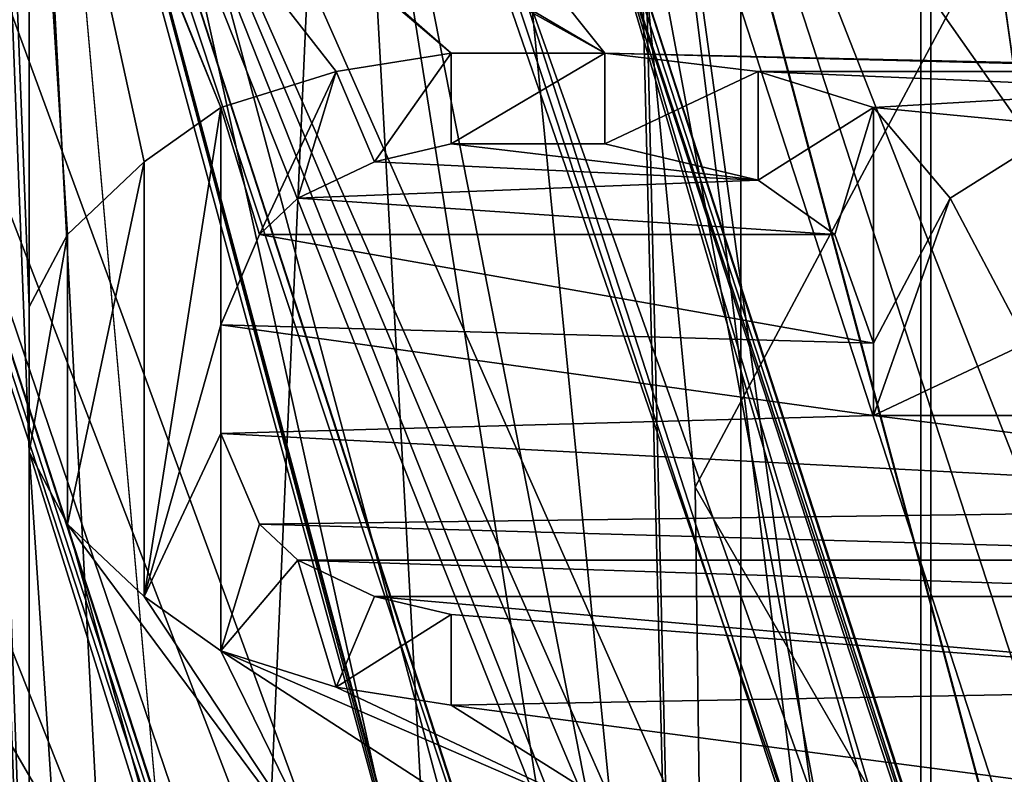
# Model space of a CAD drawing. Header units: millimetres. Extents: x -24 to 136, y -24 to 24.
# Tile 19 of 88: x -14.02 to -12.38, y -2.15 to -0.89. Entities that reach past the tile are written whole.
import ezdxf

# ---------------------------------------------------------------- set-up
doc = ezdxf.new("R2010")
doc.units = ezdxf.units.MM
doc.header["$LTSCALE"] = 101.851852
for name, color, linetype in [('107', 7, 'CONTINUOUS'), ('113', 7, 'CONTINUOUS'), ('122', 7, 'CONTINUOUS'), ('125', 7, 'CONTINUOUS'), ('126', 7, 'CONTINUOUS'), ('127', 7, 'CONTINUOUS'), ('129', 7, 'CONTINUOUS'), ('130', 7, 'CONTINUOUS'), ('132', 7, 'CONTINUOUS'), ('192', 7, 'CONTINUOUS'), ('195', 7, 'CONTINUOUS'), ('196', 7, 'CONTINUOUS'), ('197', 7, 'CONTINUOUS'), ('198', 7, 'CONTINUOUS'), ('199', 7, 'CONTINUOUS'), ('200', 7, 'CONTINUOUS'), ('204', 7, 'CONTINUOUS'), ('205', 7, 'CONTINUOUS'), ('206', 7, 'CONTINUOUS'), ('230', 7, 'CONTINUOUS'), ('231', 7, 'CONTINUOUS'), ('233', 7, 'CONTINUOUS'), ('234', 7, 'CONTINUOUS'), ('235', 7, 'CONTINUOUS'), ('236', 7, 'CONTINUOUS'), ('239', 7, 'CONTINUOUS'), ('241', 7, 'CONTINUOUS'), ('242', 7, 'CONTINUOUS'), ('250', 7, 'CONTINUOUS'), ('257', 7, 'CONTINUOUS'), ('271', 7, 'CONTINUOUS'), ('274', 7, 'CONTINUOUS'), ('277', 7, 'CONTINUOUS'), ('346', 7, 'CONTINUOUS'), ('365', 7, 'CONTINUOUS'), ('367', 7, 'CONTINUOUS'), ('370', 7, 'CONTINUOUS'), ('371', 7, 'CONTINUOUS'), ('372', 7, 'CONTINUOUS'), ('375', 7, 'CONTINUOUS'), ('4', 7, 'CONTINUOUS'), ('405', 7, 'CONTINUOUS'), ('406', 7, 'CONTINUOUS'), ('433', 7, 'CONTINUOUS'), ('498', 7, 'CONTINUOUS'), ('595', 7, 'CONTINUOUS'), ('596', 7, 'CONTINUOUS'), ('597', 7, 'CONTINUOUS'), ('598', 7, 'CONTINUOUS'), ('599', 7, 'CONTINUOUS'), ('600', 7, 'CONTINUOUS'), ('601', 7, 'CONTINUOUS'), ('602', 7, 'CONTINUOUS'), ('603', 7, 'CONTINUOUS'), ('604', 7, 'CONTINUOUS'), ('605', 7, 'CONTINUOUS'), ('606', 7, 'CONTINUOUS'), ('607', 7, 'CONTINUOUS'), ('608', 7, 'CONTINUOUS'), ('609', 7, 'CONTINUOUS'), ('610', 7, 'CONTINUOUS'), ('611', 7, 'CONTINUOUS'), ('612', 7, 'CONTINUOUS'), ('613', 7, 'CONTINUOUS'), ('614', 7, 'CONTINUOUS'), ('615', 7, 'CONTINUOUS'), ('616', 7, 'CONTINUOUS'), ('617', 7, 'CONTINUOUS'), ('618', 7, 'CONTINUOUS'), ('619', 7, 'CONTINUOUS'), ('620', 7, 'CONTINUOUS'), ('646', 7, 'CONTINUOUS'), ('647', 7, 'CONTINUOUS'), ('648', 7, 'CONTINUOUS'), ('649', 7, 'CONTINUOUS'), ('650', 7, 'CONTINUOUS'), ('651', 7, 'CONTINUOUS'), ('652', 7, 'CONTINUOUS'), ('8', 7, 'CONTINUOUS'), ('81', 7, 'CONTINUOUS'), ('83', 7, 'CONTINUOUS')]:
    doc.layers.add(name, color=color, linetype=linetype)

msp = doc.modelspace()

# ---------------------------------------------------------------- linework, layer by layer
at = {"layer": '107', "linetype": 'CONTINUOUS'}
for points in [[(-13.1, 0, 113.5), (-13.1, 0, 103.5), (-12.2158, -4.7311, 103.5), (-13.1, 0, 113.5)], [(-13.1, 0, 113.5), (-12.2158, -4.7311, 103.5), (-10.5981, -7.7, 113.5), (-13.1, 0, 113.5)]]:
    msp.add_3dface(points, dxfattribs=at)
at = {"layer": '113', "linetype": 'CONTINUOUS'}
for points in [[(-13.1, 0, 103.5), (-11.0998, 0, 101.5), (-10.4279, -3.8036, 101.5), (-13.1, 0, 103.5)], [(-13.1, 0, 103.5), (-10.4279, -3.8036, 101.5), (-12.2158, -4.7311, 103.5), (-13.1, 0, 103.5)]]:
    msp.add_3dface(points, dxfattribs=at)
at = {"layer": '122', "linetype": 'CONTINUOUS'}
for points in [[(-13.1, 0, 113.5), (-10.5981, -7.7, 113.5), (-14, 0, 114.4), (-13.1, 0, 113.5)], [(-14, 0, 114.4), (-10.5981, -7.7, 113.5), (-11.3262, -8.229, 114.4), (-14, 0, 114.4)]]:
    msp.add_3dface(points, dxfattribs=at)
at = {"layer": '125', "linetype": 'CONTINUOUS'}
for points in [[(-14, 0, 114.4), (-11.3262, -8.229, 114.4), (-14, 0, 115.5), (-14, 0, 114.4)], [(-14, 0, 115.5), (-11.3262, -8.229, 114.4), (-11.3315, -8.2218, 115.5), (-14, 0, 115.5)]]:
    msp.add_3dface(points, dxfattribs=at)
at = {"layer": '126', "linetype": 'CONTINUOUS'}
for points in [[(-14, 0, 115.5), (-11.3315, -8.2218, 115.5), (-12.5, 0, 115.5), (-14, 0, 115.5)], [(-12.5, 0, 115.5), (-11.3315, -8.2218, 115.5), (-10.12, -7.3373, 115.5), (-12.5, 0, 115.5)]]:
    msp.add_3dface(points, dxfattribs=at)
at = {"layer": '127', "linetype": 'CONTINUOUS'}
for points in [[(-12.5, 0, 115.5), (-10.12, -7.3373, 115.5), (-12.5, 0, 117.9), (-12.5, 0, 115.5)], [(-12.5, 0, 117.9), (-10.12, -7.3373, 115.5), (-10.1159, -7.3429, 117.9), (-12.5, 0, 117.9)]]:
    msp.add_3dface(points, dxfattribs=at)
at = {"layer": '129', "linetype": 'CONTINUOUS'}
for points in [[(-14, 0, 117.9), (-12.5, 0, 117.9), (-11.3337, -8.2187, 117.9), (-14, 0, 117.9)], [(-12.5, 0, 117.9), (-10.1159, -7.3429, 117.9), (-11.3337, -8.2187, 117.9), (-12.5, 0, 117.9)]]:
    msp.add_3dface(points, dxfattribs=at)
at = {"layer": '130', "linetype": 'CONTINUOUS'}
for points in [[(-14, 0, 117.9), (-11.3337, -8.2187, 117.9), (-14, 0, 124.5), (-14, 0, 117.9)], [(-14, 0, 124.5), (-11.3337, -8.2187, 117.9), (-11.3315, -8.2218, 124.5), (-14, 0, 124.5)]]:
    msp.add_3dface(points, dxfattribs=at)
at = {"layer": '132', "linetype": 'CONTINUOUS'}
msp.add_3dface([(-14, 0, 124.5), (-11.3315, -8.2218, 124.5), (-11.3337, 8.2187, 124.5), (-14, 0, 124.5)], dxfattribs=at)
at = {"layer": '192', "linetype": 'CONTINUOUS'}
for points in [[(-11.7307, -8.5229, 116.7), (-14.0009, 0, 117.5655), (-14.5, 0, 116.7), (-11.7307, -8.5229, 116.7)], [(-14.0009, 0, 117.5655), (-12.1251, -7.0005, 117.5655), (-13.5, 0, 117.7), (-14.0009, 0, 117.5655)], [(-12.1251, -7.0005, 117.5655), (-14.0009, 0, 117.5655), (-11.7307, -8.5229, 116.7), (-12.1251, -7.0005, 117.5655)], [(-12.1251, -7.0005, 117.5655), (-13, 0, 117.566), (-13.5, 0, 117.7), (-12.1251, -7.0005, 117.5655)], [(-13, 0, 117.566), (-11.2583, -6.5, 117.566), (-12.5, 0, 116.7), (-13, 0, 117.566)], [(-11.2583, -6.5, 117.566), (-13, 0, 117.566), (-12.1251, -7.0005, 117.5655), (-11.2583, -6.5, 117.566)], [(-12.5, 0, 116.7), (-11.2583, -6.5, 117.566), (-10.1127, -7.3473, 116.7), (-12.5, 0, 116.7)]]:
    msp.add_3dface(points, dxfattribs=at)
at = {"layer": '195', "linetype": 'CONTINUOUS'}
for points in [[(-11.7307, -8.5229, 116.7), (-14.5, 0, 116.7), (-12.1244, -7, 115.834), (-11.7307, -8.5229, 116.7)], [(-14.5, 0, 116.7), (-14, 0, 115.834), (-12.1244, -7, 115.834), (-14.5, 0, 116.7)], [(-14, 0, 115.834), (-13.5, 0, 115.7), (-11.2575, -6.4995, 115.8345), (-14, 0, 115.834)], [(-12.1244, -7, 115.834), (-14, 0, 115.834), (-11.2575, -6.4995, 115.8345), (-12.1244, -7, 115.834)], [(-13.5, 0, 115.7), (-12.9991, 0, 115.8345), (-11.2575, -6.4995, 115.8345), (-13.5, 0, 115.7)], [(-12.5, 0, 116.7), (-10.1127, -7.3473, 116.7), (-12.9991, 0, 115.8345), (-12.5, 0, 116.7)], [(-12.9991, 0, 115.8345), (-10.1127, -7.3473, 116.7), (-11.2575, -6.4995, 115.8345), (-12.9991, 0, 115.8345)]]:
    msp.add_3dface(points, dxfattribs=at)
at = {"layer": '196', "linetype": 'CONTINUOUS'}
for points in [[(-12.816, -7.402, 124.5), (-14.8, 0, 124.5), (-12.816, 7.4021, 124.5), (-12.816, -7.402, 124.5)], [(-12.816, -7.402, 124.5), (-12.816, 7.4021, 124.5), (-10.5, 0, 124.5), (-12.816, -7.402, 124.5)], [(-12.816, -7.402, 124.5), (-10.5, 0, 124.5), (-9.0921, -5.2519, 124.5), (-12.816, -7.402, 124.5)]]:
    msp.add_3dface(points, dxfattribs=at)
at = {"layer": '197', "linetype": 'CONTINUOUS'}
for points in [[(-14.8, 0, 124.5), (-12.816, -7.402, 124.5), (-15.5, 0, 125.2), (-14.8, 0, 124.5)], [(-15.5, 0, 125.2), (-12.816, -7.402, 124.5), (-13.4234, -7.75, 125.2), (-15.5, 0, 125.2)]]:
    msp.add_3dface(points, dxfattribs=at)
at = {"layer": '198', "linetype": 'CONTINUOUS'}
for points in [[(-15.5, 0, 125.2), (-13.4234, -7.75, 125.2), (-15.5, 0, 127.8), (-15.5, 0, 125.2)], [(-15.5, 0, 127.8), (-13.4234, -7.75, 125.2), (-13.4234, -7.75, 127.8), (-15.5, 0, 127.8)]]:
    msp.add_3dface(points, dxfattribs=at)
at = {"layer": '199', "linetype": 'CONTINUOUS'}
for points in [[(-15.5, 0, 127.8), (-13.4234, -7.75, 127.8), (-14.8, 0, 128.5), (-15.5, 0, 127.8)], [(-14.8, 0, 128.5), (-13.4234, -7.75, 127.8), (-12.816, -7.4021, 128.5), (-14.8, 0, 128.5)]]:
    msp.add_3dface(points, dxfattribs=at)
at = {"layer": '200', "linetype": 'CONTINUOUS'}
for points in [[(-14.8, 0, 128.5), (-12.816, -7.4021, 128.5), (-13, 0, 128.5), (-14.8, 0, 128.5)], [(-13, 0, 128.5), (-12.816, -7.4021, 128.5), (-12.973, -0.8367, 128.5), (-13, 0, 128.5)], [(-12.973, -0.8367, 128.5), (-12.816, -7.4021, 128.5), (-12.8923, -1.6699, 128.5), (-12.973, -0.8367, 128.5)], [(-12.8923, -1.6699, 128.5), (-12.816, -7.4021, 128.5), (-7.8923, -10.3301, 128.5), (-12.8923, -1.6699, 128.5)]]:
    msp.add_3dface(points, dxfattribs=at)
at = {"layer": '204', "linetype": 'CONTINUOUS'}
for points in [[(-12.973, -0.8367, 128.5), (-12.8923, -1.6699, 128.5), (-12.973, -0.8367, 132.5), (-12.973, -0.8367, 128.5)], [(-12.8923, -1.6699, 128.5), (-12.8923, -1.6699, 132.5), (-12.973, -0.8367, 132.5), (-12.8923, -1.6699, 128.5)]]:
    msp.add_3dface(points, dxfattribs=at)
at = {"layer": '205', "linetype": 'CONTINUOUS'}
for points in [[(-12.8923, -1.6699, 128.5), (-7.8923, -10.3301, 128.5), (-12.8923, -1.6699, 132.5), (-12.8923, -1.6699, 128.5)], [(-12.8923, -1.6699, 132.5), (-7.8923, -10.3301, 128.5), (-11.6239, -3.8668, 133.2498), (-12.8923, -1.6699, 132.5)]]:
    msp.add_3dface(points, dxfattribs=at)
at = {"layer": '206', "linetype": 'CONTINUOUS'}
for points in [[(-12.973, -0.8367, 132.5), (-12.8923, -1.6699, 132.5), (-12, 0, 133.5), (-12.973, -0.8367, 132.5)], [(-12.8923, -1.6699, 132.5), (-11.6239, -3.8668, 133.2498), (-12, 0, 133.5), (-12.8923, -1.6699, 132.5)]]:
    msp.add_3dface(points, dxfattribs=at)
at = {"layer": '230', "linetype": 'CONTINUOUS'}
for points in [[(-15, 0, 128.3), (-15, 0, 124.7), (-12.1353, -8.8168, 124.7), (-15, 0, 128.3)], [(-12.1353, -8.8168, 128.3), (-15, 0, 128.3), (-12.1353, -8.8168, 124.7), (-12.1353, -8.8168, 128.3)]]:
    msp.add_3dface(points, dxfattribs=at)
at = {"layer": '231', "linetype": 'CONTINUOUS'}
msp.add_3dface([(-13.8569, -7.9992, 128.5), (-16, 0, 128.5), (-14.4994, -4.725, 128.5), (-13.8569, -7.9992, 128.5)], dxfattribs=at)
at = {"layer": '233', "linetype": 'CONTINUOUS'}
for points in [[(-16, 0, 128.5), (-13.8569, -7.9992, 128.5), (-15.033, 0, 132.9292), (-16, 0, 128.5)], [(-13.8569, -7.9992, 128.5), (-13.5, 0, 137.2), (-15.033, 0, 132.9292), (-13.8569, -7.9992, 128.5)], [(-13.5, 0, 137.2), (-13.8569, -7.9992, 128.5), (-12.8362, -4.1819, 137.2), (-13.5, 0, 137.2)]]:
    msp.add_3dface(points, dxfattribs=at)
at = {"layer": '234', "linetype": 'CONTINUOUS'}
for points in [[(-13.5, 0, 137.2), (-12.8362, -4.1819, 137.2), (-13.25, 0, 137.2), (-13.5, 0, 137.2)], [(-12.8362, -4.1819, 137.2), (-10.9151, -7.9443, 137.2), (-13.25, 0, 137.2), (-12.8362, -4.1819, 137.2)], [(-13.25, 0, 137.2), (-10.9151, -7.9443, 137.2), (-10.7206, -7.7863, 137.2), (-13.25, 0, 137.2)]]:
    msp.add_3dface(points, dxfattribs=at)
at = {"layer": '235', "linetype": 'CONTINUOUS'}
for points in [[(-13.25, 0, 137.2), (-10.7206, -7.7863, 137.2), (-13.25, 0, 131.9), (-13.25, 0, 137.2)], [(-13.25, 0, 131.9), (-10.7206, -7.7863, 137.2), (-13.25, -0.0341, 131.9), (-13.25, 0, 131.9)], [(-10.7206, -7.7863, 137.2), (-13.2498, -0.0681, 131.9), (-13.25, -0.0341, 131.9), (-10.7206, -7.7863, 137.2)], [(-13.2498, -0.0681, 131.9), (-10.7206, -7.7863, 137.2), (-10.6873, -7.8322, 131.9), (-13.2498, -0.0681, 131.9)]]:
    msp.add_3dface(points, dxfattribs=at)
at = {"layer": '236', "linetype": 'CONTINUOUS'}
for points in [[(-13.2498, -0.0681, 131.9), (-10.6873, -7.8322, 131.9), (-13.4498, -0.0692, 131.7), (-13.2498, -0.0681, 131.9)], [(-13.4498, -0.0692, 131.7), (-10.6873, -7.8322, 131.9), (-10.8412, -7.9604, 131.7), (-13.4498, -0.0692, 131.7)]]:
    msp.add_3dface(points, dxfattribs=at)
at = {"layer": '239', "linetype": 'CONTINUOUS'}
for points in [[(-13.4498, -0.0692, 131.7), (-10.8412, -7.9604, 131.7), (-14, 0, 131.7), (-13.4498, -0.0692, 131.7)], [(-14, 0, 131.7), (-10.8412, -7.9604, 131.7), (-11.3349, -8.2167, 131.7), (-14, 0, 131.7)]]:
    msp.add_3dface(points, dxfattribs=at)
at = {"layer": '241', "linetype": 'CONTINUOUS'}
for points in [[(-11.3349, -8.2167, 131.7), (-14.5, 0, 131.2), (-14.3536, 0, 131.5536), (-11.3349, -8.2167, 131.7)], [(-14.5, 0, 131.2), (-11.3349, -8.2167, 131.7), (-11.7391, -8.5114, 131.2), (-14.5, 0, 131.2)], [(-14, 0, 131.7), (-11.3349, -8.2167, 131.7), (-14.3536, 0, 131.5536), (-14, 0, 131.7)]]:
    msp.add_3dface(points, dxfattribs=at)
at = {"layer": '242', "linetype": 'CONTINUOUS'}
for points in [[(-14.5, 0, 131.2), (-11.7391, -8.5114, 131.2), (-14.5, 0, 130.2), (-14.5, 0, 131.2)], [(-14.5, 0, 130.2), (-11.7391, -8.5114, 131.2), (-14.5, -0.0341, 130.2), (-14.5, 0, 130.2)], [(-14.5, -0.0341, 130.2), (-11.7391, -8.5114, 131.2), (-14.4998, -0.0682, 130.2), (-14.5, -0.0341, 130.2)], [(-14.4998, -0.0682, 130.2), (-11.7391, -8.5114, 131.2), (-13.7637, -4.562, 130.2), (-14.4998, -0.0682, 130.2)]]:
    msp.add_3dface(points, dxfattribs=at)
at = {"layer": '250', "linetype": 'CONTINUOUS'}
for points in [[(-14.5027, -4.7149, 129), (-15.25, 0, 129), (-10.7327, -7.7698, 129), (-14.5027, -4.7149, 129)], [(-10.7327, -7.7698, 129), (-15.25, 0, 129), (-13.25, 0, 129), (-10.7327, -7.7698, 129)]]:
    msp.add_3dface(points, dxfattribs=at)
at = {"layer": '257', "linetype": 'CONTINUOUS'}
for points in [[(-14.4998, -0.0682, 130.2), (-13.7637, -4.562, 130.2), (-13.9998, -0.0659, 129.7), (-14.4998, -0.0682, 130.2)], [(-13.7637, -4.562, 130.2), (-11.6701, -8.6058, 130.2), (-13.9998, -0.0659, 129.7), (-13.7637, -4.562, 130.2)], [(-13.9998, -0.0659, 129.7), (-11.6701, -8.6058, 130.2), (-11.2675, -8.309, 129.7), (-13.9998, -0.0659, 129.7)]]:
    msp.add_3dface(points, dxfattribs=at)
at = {"layer": '271', "linetype": 'CONTINUOUS'}
for points in [[(-13.45, -0.0076, 129.7), (-13.9998, -0.0659, 129.7), (-10.8973, -7.8833, 129.7), (-13.45, -0.0076, 129.7)], [(-13.9998, -0.0659, 129.7), (-11.2675, -8.309, 129.7), (-10.8973, -7.8833, 129.7), (-13.9998, -0.0659, 129.7)]]:
    msp.add_3dface(points, dxfattribs=at)
at = {"layer": '274', "linetype": 'CONTINUOUS'}
for points in [[(-13.45, -0.0076, 129.7), (-10.8973, -7.8833, 129.7), (-13.25, 0, 129.5), (-13.45, -0.0076, 129.7)], [(-13.25, 0, 129.5), (-10.8973, -7.8833, 129.7), (-10.7328, -7.7698, 129.5), (-13.25, 0, 129.5)]]:
    msp.add_3dface(points, dxfattribs=at)
at = {"layer": '277', "linetype": 'CONTINUOUS'}
for points in [[(-10.7327, -7.7698, 129), (-13.25, 0, 129), (-10.7328, -7.7698, 129.5), (-10.7327, -7.7698, 129)], [(-13.25, 0, 129), (-13.25, 0, 129.5), (-10.7328, -7.7698, 129.5), (-13.25, 0, 129)]]:
    msp.add_3dface(points, dxfattribs=at)
at = {"layer": '346', "linetype": 'CONTINUOUS'}
msp.add_3dface([(-15.85, 0, 5), (-24, -19.5, 5), (-13.7256, -7.9266, 5), (-15.85, 0, 5)], dxfattribs=at)
at = {"layer": '365', "linetype": 'CONTINUOUS'}
for points in [[(-20.6306, -9.9393, 3.2), (-22.9, 0, 3.2), (-13.2917, -7.6778, 3.2), (-20.6306, -9.9393, 3.2)], [(-13.2917, -7.6778, 3.2), (-22.9, 0, 3.2), (-15.35, 0, 3.2), (-13.2917, -7.6778, 3.2)]]:
    msp.add_3dface(points, dxfattribs=at)
at = {"layer": '367', "linetype": 'CONTINUOUS'}
for points in [[(-13.2917, -7.6778, 3.2), (-15.35, 0, 3.2), (-12.8605, -7.425, 3.7), (-13.2917, -7.6778, 3.2)], [(-12.8605, -7.425, 3.7), (-15.35, 0, 3.2), (-14.85, 0, 3.7), (-12.8605, -7.425, 3.7)]]:
    msp.add_3dface(points, dxfattribs=at)
at = {"layer": '370', "linetype": 'CONTINUOUS'}
for points in [[(-14.85, 0, 3.7), (-14.85, 0, 6), (-12.0183, -8.722, 6), (-14.85, 0, 3.7)], [(-12.8605, -7.425, 3.7), (-14.85, 0, 3.7), (-12.0183, -8.722, 6), (-12.8605, -7.425, 3.7)]]:
    msp.add_3dface(points, dxfattribs=at)
at = {"layer": '371', "linetype": 'CONTINUOUS'}
for points in [[(-13.4649, -7.7779, 6), (-14.85, 0, 6), (-15.55, 0, 6), (-13.4649, -7.7779, 6)], [(-12.0183, -8.722, 6), (-14.85, 0, 6), (-13.4649, -7.7779, 6), (-12.0183, -8.722, 6)]]:
    msp.add_3dface(points, dxfattribs=at)
at = {"layer": '372', "linetype": 'CONTINUOUS'}
for points in [[(-13.7265, -7.925, 5.7), (-15.55, 0, 6), (-15.85, 0, 5.7), (-13.7265, -7.925, 5.7)], [(-13.4649, -7.7779, 6), (-15.55, 0, 6), (-13.7265, -7.925, 5.7), (-13.4649, -7.7779, 6)]]:
    msp.add_3dface(points, dxfattribs=at)
at = {"layer": '375', "linetype": 'CONTINUOUS'}
for points in [[(-15.85, 0, 5), (-13.7256, -7.9266, 5), (-15.85, 0, 5.7), (-15.85, 0, 5)], [(-13.7256, -7.9266, 5), (-13.7265, -7.925, 5.7), (-15.85, 0, 5.7), (-13.7256, -7.9266, 5)]]:
    msp.add_3dface(points, dxfattribs=at)
at = {"layer": '4', "linetype": 'CONTINUOUS'}
for points in [[(17.5, -12.5, 5), (-17.5, -12.5, 5), (-17.5, 12.5, 5), (17.5, -12.5, 5)], [(17.5, 12.5, 5), (17.5, -12.5, 5), (-17.5, 12.5, 5), (17.5, 12.5, 5)]]:
    msp.add_3dface(points, dxfattribs=at)
at = {"layer": '405', "linetype": 'CONTINUOUS'}
for points in [[(-14.8, 0, 130.7), (-13.9, 0, 129.8), (-12.0378, -6.95, 129.8), (-14.8, 0, 130.7)], [(-14.8, 0, 130.7), (-12.0378, -6.95, 129.8), (-11.9735, -8.6992, 130.7), (-14.8, 0, 130.7)], [(-13.9, 0, 129.8), (-13, 0, 130.7), (-10.5172, -7.6412, 130.7), (-13.9, 0, 129.8)], [(-12.0378, -6.95, 129.8), (-13.9, 0, 129.8), (-10.5172, -7.6412, 130.7), (-12.0378, -6.95, 129.8)]]:
    msp.add_3dface(points, dxfattribs=at)
at = {"layer": '406', "linetype": 'CONTINUOUS'}
for points in [[(-14.8, 0, 130.7), (-11.9735, -8.6992, 130.7), (-13.9, 0, 131.6), (-14.8, 0, 130.7)], [(-12.0378, -6.95, 131.6), (-13, 0, 130.7), (-13.9, 0, 131.6), (-12.0378, -6.95, 131.6)], [(-11.9735, -8.6992, 130.7), (-12.0378, -6.95, 131.6), (-13.9, 0, 131.6), (-11.9735, -8.6992, 130.7)], [(-10.5172, -7.6412, 130.7), (-13, 0, 130.7), (-12.0378, -6.95, 131.6), (-10.5172, -7.6412, 130.7)]]:
    msp.add_3dface(points, dxfattribs=at)
at = {"layer": '433', "linetype": 'CONTINUOUS'}
for points in [[(-15.3454, 15.3286, 155.4321), (-12.5168, -16.5, 155.4815), (-12.5169, 16.5, 155.4815), (-15.3454, 15.3286, 155.4321)], [(-12.5168, -16.5, 155.4815), (72.4814, -16.5, 156.9652), (-12.5169, 16.5, 155.4815), (-12.5168, -16.5, 155.4815)], [(-12.5169, 16.5, 155.4815), (72.4814, -16.5, 156.9652), (72.4815, 16.5, 156.9652), (-12.5169, 16.5, 155.4815)], [(-15.3454, -15.3286, 155.4321), (-12.5168, -16.5, 155.4815), (-15.3454, 15.3286, 155.4321), (-15.3454, -15.3286, 155.4321)]]:
    msp.add_3dface(points, dxfattribs=at)
at = {"layer": '498', "linetype": 'CONTINUOUS'}
for points in [[(-14.5, -11.3356, 153.7), (-14.5, 11.3356, 153.7), (-14, -7, 153.7), (-14.5, -11.3356, 153.7)], [(-14, -5.7355, 153.7), (-14.5, 11.3356, 153.7), (-14, -5.5548, 153.7), (-14, -5.7355, 153.7)], [(-14.5, 11.3356, 153.7), (-14, -5.7355, 153.7), (-14, -6.157, 153.7), (-14.5, 11.3356, 153.7)], [(-14, -5.5548, 153.7), (-14.5, 11.3356, 153.7), (-14, -5.314, 153.7), (-14, -5.5548, 153.7)], [(-14, -7, 153.7), (-14.5, 11.3356, 153.7), (-14, -6.8194, 153.7), (-14, -7, 153.7)], [(-14, -6.8194, 153.7), (-14.5, 11.3356, 153.7), (-14, -6.3978, 153.7), (-14, -6.8194, 153.7)], [(-14, -6.3978, 153.7), (-14.5, 11.3356, 153.7), (-14, -6.157, 153.7), (-14, -6.3978, 153.7)], [(-14, -5.314, 153.7), (-14.5, 11.3356, 153.7), (-14, -5.1333, 153.7), (-14, -5.314, 153.7)], [(-14, -5.1333, 153.7), (-14.5, 11.3356, 153.7), (-14, -3.7785, 153.7), (-14, -5.1333, 153.7)], [(-14.5, 11.3356, 153.7), (-14, -3.5978, 153.7), (-14, -3.7785, 153.7), (-14.5, 11.3356, 153.7)], [(-14, -3.5978, 153.7), (-14.5, 11.3356, 153.7), (-14, -2.9054, 153.7), (-14, -3.5978, 153.7)], [(-14, -2.9054, 153.7), (-14.5, 11.3356, 153.7), (-14, -2.7247, 153.7), (-14, -2.9054, 153.7)], [(-14, -2.7247, 153.7), (-14.5, 11.3356, 153.7), (-14, -1.6108, 153.7), (-14, -2.7247, 153.7)], [(-14, -1.6108, 153.7), (-14.5, 11.3356, 153.7), (-14, -1.3699, 153.7), (-14, -1.6108, 153.7)], [(-14, -1.3699, 153.7), (-14.5, 11.3356, 153.7), (-14, -0.2559, 153.7), (-14, -1.3699, 153.7)], [(-13.6809, -1.0387, 153.7), (-13.8085, -1.129, 153.7), (-14, -0.2559, 153.7), (-13.6809, -1.0387, 153.7)], [(-13.9362, -0.4065, 153.7), (-13.6809, -1.0387, 153.7), (-14, -0.2559, 153.7), (-13.9362, -0.4065, 153.7)], [(-13.9362, -1.2495, 153.7), (-14, -1.3699, 153.7), (-14, -0.2559, 153.7), (-13.9362, -1.2495, 153.7)], [(-13.8085, -1.129, 153.7), (-13.9362, -1.2495, 153.7), (-14, -0.2559, 153.7), (-13.8085, -1.129, 153.7)], [(-13.4894, -0.9785, 153.7), (-13.6809, -1.0387, 153.7), (-13.9362, -0.4065, 153.7), (-13.4894, -0.9785, 153.7)], [(-13.2979, -0.9484, 153.7), (-13.4894, -0.9785, 153.7), (-13.9362, -0.4065, 153.7), (-13.2979, -0.9484, 153.7)], [(-13.7447, -0.557, 153.7), (-13.2979, -0.9484, 153.7), (-13.9362, -0.4065, 153.7), (-13.7447, -0.557, 153.7)], [(-13.0426, -0.9484, 153.7), (-13.2979, -0.9484, 153.7), (-13.7447, -0.557, 153.7), (-13.0426, -0.9484, 153.7)], [(-13.5532, -0.6473, 153.7), (-13.0426, -0.9484, 153.7), (-13.7447, -0.557, 153.7), (-13.5532, -0.6473, 153.7)], [(-13.234, -0.7075, 153.7), (-13.0426, -0.9484, 153.7), (-13.5532, -0.6473, 153.7), (-13.234, -0.7075, 153.7)], [(-11.4468, -1.0086, 153.7), (-13.0426, -0.7075, 153.7), (-11.9574, -0.6774, 153.7), (-11.4468, -1.0086, 153.7)], [(-11.7021, -0.9785, 153.7), (-13.0426, -0.9484, 153.7), (-13.234, -0.7075, 153.7), (-11.7021, -0.9785, 153.7)], [(-11.4468, -1.0086, 153.7), (-11.7021, -0.9785, 153.7), (-13.234, -0.7075, 153.7), (-11.4468, -1.0086, 153.7)], [(-13.0426, -0.7075, 153.7), (-11.4468, -1.0086, 153.7), (-13.234, -0.7075, 153.7), (-13.0426, -0.7075, 153.7)], [(-12.7872, -0.9785, 153.7), (-13.0426, -0.9484, 153.7), (-11.8298, -0.9785, 153.7), (-12.7872, -0.9785, 153.7)], [(-11.8298, -0.9785, 153.7), (-13.0426, -0.9484, 153.7), (-11.7021, -0.9785, 153.7), (-11.8298, -0.9785, 153.7)], [(-12.5957, -1.0387, 153.7), (-12.7872, -0.9785, 153.7), (-12.0851, -1.0086, 153.7), (-12.5957, -1.0387, 153.7)], [(-12.0851, -1.0086, 153.7), (-12.7872, -0.9785, 153.7), (-11.8298, -0.9785, 153.7), (-12.0851, -1.0086, 153.7)], [(-12.2766, -1.0688, 153.7), (-12.5957, -1.0387, 153.7), (-12.0851, -1.0086, 153.7), (-12.2766, -1.0688, 153.7)], [(-12.4681, -1.1892, 153.7), (-12.5957, -1.0387, 153.7), (-12.2766, -1.0688, 153.7), (-12.4681, -1.1892, 153.7)], [(-13.2979, -1.0989, 153.7), (-12.7872, -1.1591, 153.7), (-13.4255, -1.129, 153.7), (-13.2979, -1.0989, 153.7)], [(-13.0426, -1.0989, 153.7), (-12.7872, -1.1591, 153.7), (-13.2979, -1.0989, 153.7), (-13.0426, -1.0989, 153.7)], [(-13.4255, -1.129, 153.7), (-12.7872, -1.1591, 153.7), (-13.5532, -1.1892, 153.7), (-13.4255, -1.129, 153.7)], [(-12.7872, -1.1591, 153.7), (-12.6596, -1.2495, 153.7), (-13.5532, -1.1892, 153.7), (-12.7872, -1.1591, 153.7)], [(-13.5532, -1.1892, 153.7), (-12.6596, -1.2495, 153.7), (-13.617, -1.2495, 153.7), (-13.5532, -1.1892, 153.7)], [(-13.617, -1.2495, 153.7), (-12.5957, -1.4301, 153.7), (-13.6809, -1.4, 153.7), (-13.617, -1.2495, 153.7)], [(-12.6596, -1.2495, 153.7), (-12.5957, -1.4301, 153.7), (-13.617, -1.2495, 153.7), (-12.6596, -1.2495, 153.7)], [(-12.5957, -1.4301, 153.7), (-12.5957, -1.5505, 153.7), (-13.6809, -1.4, 153.7), (-12.5957, -1.4301, 153.7)], [(-13.6809, -1.4, 153.7), (-12.5957, -1.5505, 153.7), (-13.6809, -1.5806, 153.7), (-13.6809, -1.4, 153.7)], [(-12.5957, -1.5505, 153.7), (-11.383, -1.7011, 153.7), (-13.6809, -1.5806, 153.7), (-12.5957, -1.5505, 153.7)], [(-12.3404, -1.5505, 153.7), (-11.383, -1.7011, 153.7), (-12.5957, -1.5505, 153.7), (-12.3404, -1.5505, 153.7)], [(-13.6809, -1.5806, 153.7), (-11.383, -1.7011, 153.7), (-13.617, -1.7312, 153.7), (-13.6809, -1.5806, 153.7)], [(-13.9362, -2.5742, 153.7), (-14, -2.7247, 153.7), (-14, -1.6108, 153.7), (-13.9362, -2.5742, 153.7)], [(-13.7447, -2.4237, 153.7), (-13.9362, -2.5742, 153.7), (-14, -1.6108, 153.7), (-13.7447, -2.4237, 153.7)], [(-13.9362, -1.7312, 153.7), (-13.7447, -2.4237, 153.7), (-14, -1.6108, 153.7), (-13.9362, -1.7312, 153.7)], [(-11.383, -1.7011, 153.7), (-11.5106, -1.7914, 153.7), (-13.617, -1.7312, 153.7), (-11.383, -1.7011, 153.7)], [(-13.4894, -2.3333, 153.7), (-13.7447, -2.4237, 153.7), (-13.9362, -1.7312, 153.7), (-13.4894, -2.3333, 153.7)], [(-13.8085, -1.8516, 153.7), (-13.4894, -2.3333, 153.7), (-13.9362, -1.7312, 153.7), (-13.8085, -1.8516, 153.7)], [(-13.617, -1.7312, 153.7), (-11.5106, -1.7914, 153.7), (-13.5532, -1.7914, 153.7), (-13.617, -1.7312, 153.7)], [(-11.5106, -1.7914, 153.7), (-11.7021, -1.8516, 153.7), (-13.5532, -1.7914, 153.7), (-11.5106, -1.7914, 153.7)], [(-13.5532, -1.7914, 153.7), (-11.7021, -1.8516, 153.7), (-13.4255, -1.8516, 153.7), (-13.5532, -1.7914, 153.7)], [(-13.6809, -1.9419, 153.7), (-13.4894, -2.3333, 153.7), (-13.8085, -1.8516, 153.7), (-13.6809, -1.9419, 153.7)], [(-11.7021, -1.8516, 153.7), (-11.7021, -2.0022, 153.7), (-13.4255, -1.8516, 153.7), (-11.7021, -1.8516, 153.7)], [(-13.4255, -1.8516, 153.7), (-11.7021, -2.0022, 153.7), (-13.2979, -1.8817, 153.7), (-13.4255, -1.8516, 153.7)], [(-13.2979, -1.8817, 153.7), (-11.7021, -2.0022, 153.7), (-13.2979, -2.0323, 153.7), (-13.2979, -1.8817, 153.7)], [(-13.1702, -2.2731, 153.7), (-13.4894, -2.3333, 153.7), (-13.6809, -1.9419, 153.7), (-13.1702, -2.2731, 153.7)], [(-12.9149, -2.2731, 153.7), (-13.1702, -2.2731, 153.7), (-13.6809, -1.9419, 153.7), (-12.9149, -2.2731, 153.7)], [(-13.4894, -2.0022, 153.7), (-12.9149, -2.2731, 153.7), (-13.6809, -1.9419, 153.7), (-13.4894, -2.0022, 153.7)], [(-13.2979, -2.0323, 153.7), (-12.9149, -2.2731, 153.7), (-13.4894, -2.0022, 153.7), (-13.2979, -2.0323, 153.7)], [(-11.7021, -2.0022, 153.7), (-11, -2.3333, 153.7), (-13.2979, -2.0323, 153.7), (-11.7021, -2.0022, 153.7)], [(-11, -2.3333, 153.7), (-12.9149, -2.2731, 153.7), (-13.2979, -2.0323, 153.7), (-11, -2.3333, 153.7)]]:
    msp.add_3dface(points, dxfattribs=at)
at = {"layer": '595', "linetype": 'CONTINUOUS'}
for points in [[(-13.6809, -1.0387, 153.7), (-13.4894, -0.9785, 153.7), (-13.4894, -0.9785, 153.2), (-13.6809, -1.0387, 153.7)], [(-13.6809, -1.0387, 153.2), (-13.6809, -1.0387, 153.7), (-13.4894, -0.9785, 153.2), (-13.6809, -1.0387, 153.2)]]:
    msp.add_3dface(points, dxfattribs=at)
at = {"layer": '596', "linetype": 'CONTINUOUS'}
for points in [[(-13.8085, -1.129, 153.7), (-13.6809, -1.0387, 153.7), (-13.6809, -1.0387, 153.2), (-13.8085, -1.129, 153.7)], [(-13.8085, -1.129, 153.7), (-13.6809, -1.0387, 153.2), (-13.8085, -1.129, 153.2), (-13.8085, -1.129, 153.7)]]:
    msp.add_3dface(points, dxfattribs=at)
at = {"layer": '597', "linetype": 'CONTINUOUS'}
for points in [[(-13.9362, -1.2495, 153.7), (-13.8085, -1.129, 153.7), (-13.8085, -1.129, 153.2), (-13.9362, -1.2495, 153.7)], [(-13.9362, -1.2495, 153.7), (-13.8085, -1.129, 153.2), (-13.9362, -1.2495, 153.2), (-13.9362, -1.2495, 153.7)]]:
    msp.add_3dface(points, dxfattribs=at)
at = {"layer": '598', "linetype": 'CONTINUOUS'}
for points in [[(-14, -1.3699, 153.7), (-13.9362, -1.2495, 153.7), (-13.9362, -1.2495, 153.2), (-14, -1.3699, 153.7)], [(-14, -1.3699, 153.7), (-13.9362, -1.2495, 153.2), (-14, -1.3699, 153.2), (-14, -1.3699, 153.7)]]:
    msp.add_3dface(points, dxfattribs=at)
at = {"layer": '599', "linetype": 'CONTINUOUS'}
for points in [[(-14, -1.6108, 153.7), (-14, -1.3699, 153.7), (-14, -1.3699, 153.2), (-14, -1.6108, 153.7)], [(-14, -1.6108, 153.7), (-14, -1.3699, 153.2), (-14, -1.6108, 153.2), (-14, -1.6108, 153.7)]]:
    msp.add_3dface(points, dxfattribs=at)
at = {"layer": '600', "linetype": 'CONTINUOUS'}
for points in [[(-13.9362, -1.7312, 153.7), (-14, -1.6108, 153.7), (-14, -1.6108, 153.2), (-13.9362, -1.7312, 153.7)], [(-13.9362, -1.7312, 153.7), (-14, -1.6108, 153.2), (-13.9362, -1.7312, 153.2), (-13.9362, -1.7312, 153.7)]]:
    msp.add_3dface(points, dxfattribs=at)
at = {"layer": '601', "linetype": 'CONTINUOUS'}
for points in [[(-13.8085, -1.8516, 153.7), (-13.9362, -1.7312, 153.7), (-13.9362, -1.7312, 153.2), (-13.8085, -1.8516, 153.7)], [(-13.8085, -1.8516, 153.7), (-13.9362, -1.7312, 153.2), (-13.8085, -1.8516, 153.2), (-13.8085, -1.8516, 153.7)]]:
    msp.add_3dface(points, dxfattribs=at)
at = {"layer": '602', "linetype": 'CONTINUOUS'}
for points in [[(-13.6809, -1.9419, 153.7), (-13.8085, -1.8516, 153.7), (-13.8085, -1.8516, 153.2), (-13.6809, -1.9419, 153.7)], [(-13.6809, -1.9419, 153.7), (-13.8085, -1.8516, 153.2), (-13.6809, -1.9419, 153.2), (-13.6809, -1.9419, 153.7)]]:
    msp.add_3dface(points, dxfattribs=at)
at = {"layer": '603', "linetype": 'CONTINUOUS'}
for points in [[(-13.4894, -2.0022, 153.7), (-13.6809, -1.9419, 153.7), (-13.6809, -1.9419, 153.2), (-13.4894, -2.0022, 153.7)], [(-13.4894, -2.0022, 153.7), (-13.6809, -1.9419, 153.2), (-13.4894, -2.0022, 153.2), (-13.4894, -2.0022, 153.7)]]:
    msp.add_3dface(points, dxfattribs=at)
at = {"layer": '604', "linetype": 'CONTINUOUS'}
for points in [[(-13.2979, -2.0323, 153.7), (-13.4894, -2.0022, 153.7), (-13.4894, -2.0022, 153.2), (-13.2979, -2.0323, 153.7)], [(-13.2979, -2.0323, 153.7), (-13.4894, -2.0022, 153.2), (-13.2979, -2.0323, 153.2), (-13.2979, -2.0323, 153.7)]]:
    msp.add_3dface(points, dxfattribs=at)
at = {"layer": '605', "linetype": 'CONTINUOUS'}
for points in [[(-13.2979, -1.8817, 153.7), (-13.2979, -2.0323, 153.7), (-13.2979, -2.0323, 153.2), (-13.2979, -1.8817, 153.7)], [(-13.2979, -1.8817, 153.7), (-13.2979, -2.0323, 153.2), (-13.2979, -1.8817, 153.2), (-13.2979, -1.8817, 153.7)]]:
    msp.add_3dface(points, dxfattribs=at)
at = {"layer": '606', "linetype": 'CONTINUOUS'}
for points in [[(-13.4255, -1.8516, 153.7), (-13.2979, -1.8817, 153.7), (-13.2979, -1.8817, 153.2), (-13.4255, -1.8516, 153.7)], [(-13.4255, -1.8516, 153.7), (-13.2979, -1.8817, 153.2), (-13.4255, -1.8516, 153.2), (-13.4255, -1.8516, 153.7)]]:
    msp.add_3dface(points, dxfattribs=at)
at = {"layer": '607', "linetype": 'CONTINUOUS'}
for points in [[(-13.5532, -1.7914, 153.7), (-13.4255, -1.8516, 153.7), (-13.4255, -1.8516, 153.2), (-13.5532, -1.7914, 153.7)], [(-13.5532, -1.7914, 153.7), (-13.4255, -1.8516, 153.2), (-13.5532, -1.7914, 153.2), (-13.5532, -1.7914, 153.7)]]:
    msp.add_3dface(points, dxfattribs=at)
at = {"layer": '608', "linetype": 'CONTINUOUS'}
for points in [[(-13.617, -1.7312, 153.7), (-13.5532, -1.7914, 153.7), (-13.5532, -1.7914, 153.2), (-13.617, -1.7312, 153.7)], [(-13.617, -1.7312, 153.7), (-13.5532, -1.7914, 153.2), (-13.617, -1.7312, 153.2), (-13.617, -1.7312, 153.7)]]:
    msp.add_3dface(points, dxfattribs=at)
at = {"layer": '609', "linetype": 'CONTINUOUS'}
for points in [[(-13.6809, -1.5806, 153.7), (-13.617, -1.7312, 153.7), (-13.617, -1.7312, 153.2), (-13.6809, -1.5806, 153.7)], [(-13.6809, -1.5806, 153.7), (-13.617, -1.7312, 153.2), (-13.6809, -1.5806, 153.2), (-13.6809, -1.5806, 153.7)]]:
    msp.add_3dface(points, dxfattribs=at)
at = {"layer": '610', "linetype": 'CONTINUOUS'}
for points in [[(-13.6809, -1.4, 153.7), (-13.6809, -1.5806, 153.7), (-13.6809, -1.5806, 153.2), (-13.6809, -1.4, 153.7)], [(-13.6809, -1.4, 153.7), (-13.6809, -1.5806, 153.2), (-13.6809, -1.4, 153.2), (-13.6809, -1.4, 153.7)]]:
    msp.add_3dface(points, dxfattribs=at)
at = {"layer": '611', "linetype": 'CONTINUOUS'}
for points in [[(-13.617, -1.2495, 153.7), (-13.6809, -1.4, 153.7), (-13.6809, -1.4, 153.2), (-13.617, -1.2495, 153.7)], [(-13.617, -1.2495, 153.7), (-13.6809, -1.4, 153.2), (-13.617, -1.2495, 153.2), (-13.617, -1.2495, 153.7)]]:
    msp.add_3dface(points, dxfattribs=at)
at = {"layer": '612', "linetype": 'CONTINUOUS'}
for points in [[(-13.5532, -1.1892, 153.7), (-13.617, -1.2495, 153.7), (-13.617, -1.2495, 153.2), (-13.5532, -1.1892, 153.7)], [(-13.5532, -1.1892, 153.7), (-13.617, -1.2495, 153.2), (-13.5532, -1.1892, 153.2), (-13.5532, -1.1892, 153.7)]]:
    msp.add_3dface(points, dxfattribs=at)
at = {"layer": '613', "linetype": 'CONTINUOUS'}
for points in [[(-13.4255, -1.129, 153.7), (-13.5532, -1.1892, 153.7), (-13.5532, -1.1892, 153.2), (-13.4255, -1.129, 153.7)], [(-13.4255, -1.129, 153.7), (-13.5532, -1.1892, 153.2), (-13.4255, -1.129, 153.2), (-13.4255, -1.129, 153.7)]]:
    msp.add_3dface(points, dxfattribs=at)
at = {"layer": '614', "linetype": 'CONTINUOUS'}
for points in [[(-13.2979, -1.0989, 153.7), (-13.4255, -1.129, 153.7), (-13.4255, -1.129, 153.2), (-13.2979, -1.0989, 153.7)], [(-13.2979, -1.0989, 153.7), (-13.4255, -1.129, 153.2), (-13.2979, -1.0989, 153.2), (-13.2979, -1.0989, 153.7)]]:
    msp.add_3dface(points, dxfattribs=at)
at = {"layer": '615', "linetype": 'CONTINUOUS'}
for points in [[(-13.0426, -1.0989, 153.7), (-13.2979, -1.0989, 153.7), (-13.2979, -1.0989, 153.2), (-13.0426, -1.0989, 153.7)], [(-13.0426, -1.0989, 153.7), (-13.2979, -1.0989, 153.2), (-13.0426, -1.0989, 153.2), (-13.0426, -1.0989, 153.7)]]:
    msp.add_3dface(points, dxfattribs=at)
at = {"layer": '616', "linetype": 'CONTINUOUS'}
for points in [[(-12.7872, -1.1591, 153.7), (-13.0426, -1.0989, 153.7), (-13.0426, -1.0989, 153.2), (-12.7872, -1.1591, 153.7)], [(-12.7872, -1.1591, 153.7), (-13.0426, -1.0989, 153.2), (-12.7872, -1.1591, 153.2), (-12.7872, -1.1591, 153.7)]]:
    msp.add_3dface(points, dxfattribs=at)
at = {"layer": '617', "linetype": 'CONTINUOUS'}
for points in [[(-12.6596, -1.2495, 153.7), (-12.7872, -1.1591, 153.7), (-12.7872, -1.1591, 153.2), (-12.6596, -1.2495, 153.7)], [(-12.6596, -1.2495, 153.7), (-12.7872, -1.1591, 153.2), (-12.6596, -1.2495, 153.2), (-12.6596, -1.2495, 153.7)]]:
    msp.add_3dface(points, dxfattribs=at)
at = {"layer": '618', "linetype": 'CONTINUOUS'}
for points in [[(-12.5957, -1.4301, 153.7), (-12.6596, -1.2495, 153.7), (-12.6596, -1.2495, 153.2), (-12.5957, -1.4301, 153.7)], [(-12.5957, -1.4301, 153.7), (-12.6596, -1.2495, 153.2), (-12.5957, -1.4301, 153.2), (-12.5957, -1.4301, 153.7)]]:
    msp.add_3dface(points, dxfattribs=at)
at = {"layer": '619', "linetype": 'CONTINUOUS'}
for points in [[(-12.5957, -1.5505, 153.7), (-12.5957, -1.4301, 153.7), (-12.5957, -1.4301, 153.2), (-12.5957, -1.5505, 153.7)], [(-12.5957, -1.5505, 153.7), (-12.5957, -1.4301, 153.2), (-12.5957, -1.5505, 153.2), (-12.5957, -1.5505, 153.7)]]:
    msp.add_3dface(points, dxfattribs=at)
at = {"layer": '620', "linetype": 'CONTINUOUS'}
for points in [[(-12.3404, -1.5505, 153.7), (-12.5957, -1.5505, 153.7), (-12.5957, -1.5505, 153.2), (-12.3404, -1.5505, 153.7)], [(-12.3404, -1.5505, 153.7), (-12.5957, -1.5505, 153.2), (-12.3404, -1.5505, 153.2), (-12.3404, -1.5505, 153.7)]]:
    msp.add_3dface(points, dxfattribs=at)
at = {"layer": '646', "linetype": 'CONTINUOUS'}
for points in [[(-12.4681, -1.1892, 153.7), (-12.2766, -1.0688, 153.7), (-12.2766, -1.0688, 153.2), (-12.4681, -1.1892, 153.7)], [(-12.4681, -1.1892, 153.7), (-12.2766, -1.0688, 153.2), (-12.4681, -1.1892, 153.2), (-12.4681, -1.1892, 153.7)]]:
    msp.add_3dface(points, dxfattribs=at)
at = {"layer": '647', "linetype": 'CONTINUOUS'}
for points in [[(-12.5957, -1.0387, 153.7), (-12.4681, -1.1892, 153.7), (-12.4681, -1.1892, 153.2), (-12.5957, -1.0387, 153.7)], [(-12.5957, -1.0387, 153.7), (-12.4681, -1.1892, 153.2), (-12.5957, -1.0387, 153.2), (-12.5957, -1.0387, 153.7)]]:
    msp.add_3dface(points, dxfattribs=at)
at = {"layer": '648', "linetype": 'CONTINUOUS'}
for points in [[(-12.7872, -0.9785, 153.7), (-12.5957, -1.0387, 153.7), (-12.5957, -1.0387, 153.2), (-12.7872, -0.9785, 153.7)], [(-12.7872, -0.9785, 153.7), (-12.5957, -1.0387, 153.2), (-12.7872, -0.9785, 153.2), (-12.7872, -0.9785, 153.7)]]:
    msp.add_3dface(points, dxfattribs=at)
at = {"layer": '649', "linetype": 'CONTINUOUS'}
for points in [[(-13.0426, -0.9484, 153.7), (-12.7872, -0.9785, 153.7), (-12.7872, -0.9785, 153.2), (-13.0426, -0.9484, 153.7)], [(-13.0426, -0.9484, 153.7), (-12.7872, -0.9785, 153.2), (-13.0426, -0.9484, 153.2), (-13.0426, -0.9484, 153.7)]]:
    msp.add_3dface(points, dxfattribs=at)
at = {"layer": '650', "linetype": 'CONTINUOUS'}
for points in [[(-13.2979, -0.9484, 153.7), (-13.0426, -0.9484, 153.7), (-13.0426, -0.9484, 153.2), (-13.2979, -0.9484, 153.7)], [(-13.2979, -0.9484, 153.7), (-13.0426, -0.9484, 153.2), (-13.2979, -0.9484, 153.2), (-13.2979, -0.9484, 153.7)]]:
    msp.add_3dface(points, dxfattribs=at)
at = {"layer": '651', "linetype": 'CONTINUOUS'}
for points in [[(-13.4894, -0.9785, 153.7), (-13.2979, -0.9484, 153.7), (-13.2979, -0.9484, 153.2), (-13.4894, -0.9785, 153.7)], [(-13.4894, -0.9785, 153.2), (-13.4894, -0.9785, 153.7), (-13.2979, -0.9484, 153.2), (-13.4894, -0.9785, 153.2)]]:
    msp.add_3dface(points, dxfattribs=at)
at = {"layer": '652', "linetype": 'CONTINUOUS'}
for points in [[(-13.4255, -1.129, 153.2), (-13.4894, -0.9785, 153.2), (-13.2979, -0.9484, 153.2), (-13.4255, -1.129, 153.2)], [(-13.2979, -1.0989, 153.2), (-13.4255, -1.129, 153.2), (-13.2979, -0.9484, 153.2), (-13.2979, -1.0989, 153.2)], [(-13.0426, -1.0989, 153.2), (-13.2979, -1.0989, 153.2), (-13.0426, -0.9484, 153.2), (-13.0426, -1.0989, 153.2)], [(-13.0426, -0.9484, 153.2), (-13.2979, -1.0989, 153.2), (-13.2979, -0.9484, 153.2), (-13.0426, -0.9484, 153.2)], [(-12.7872, -0.9785, 153.2), (-13.0426, -1.0989, 153.2), (-13.0426, -0.9484, 153.2), (-12.7872, -0.9785, 153.2)], [(-13.6809, -1.0387, 153.2), (-13.4894, -0.9785, 153.2), (-13.617, -1.2495, 153.2), (-13.6809, -1.0387, 153.2)], [(-13.617, -1.2495, 153.2), (-13.4894, -0.9785, 153.2), (-13.5532, -1.1892, 153.2), (-13.617, -1.2495, 153.2)], [(-13.5532, -1.1892, 153.2), (-13.4894, -0.9785, 153.2), (-13.4255, -1.129, 153.2), (-13.5532, -1.1892, 153.2)], [(-12.7872, -1.1591, 153.2), (-13.0426, -1.0989, 153.2), (-12.7872, -0.9785, 153.2), (-12.7872, -1.1591, 153.2)], [(-12.5957, -1.0387, 153.2), (-12.7872, -1.1591, 153.2), (-12.7872, -0.9785, 153.2), (-12.5957, -1.0387, 153.2)], [(-13.8085, -1.129, 153.2), (-13.6809, -1.0387, 153.2), (-13.8085, -1.8516, 153.2), (-13.8085, -1.129, 153.2)], [(-13.8085, -1.8516, 153.2), (-13.6809, -1.0387, 153.2), (-13.6809, -1.4, 153.2), (-13.8085, -1.8516, 153.2)], [(-13.6809, -1.4, 153.2), (-13.6809, -1.0387, 153.2), (-13.617, -1.2495, 153.2), (-13.6809, -1.4, 153.2)], [(-12.6596, -1.2495, 153.2), (-12.7872, -1.1591, 153.2), (-12.5957, -1.0387, 153.2), (-12.6596, -1.2495, 153.2)], [(-12.5957, -1.4301, 153.2), (-12.6596, -1.2495, 153.2), (-12.5957, -1.0387, 153.2), (-12.5957, -1.4301, 153.2)], [(-12.4681, -1.1892, 153.2), (-12.5957, -1.4301, 153.2), (-12.5957, -1.0387, 153.2), (-12.4681, -1.1892, 153.2)], [(-12.2766, -1.0688, 153.2), (-12.3404, -1.4301, 153.2), (-12.4681, -1.1892, 153.2), (-12.2766, -1.0688, 153.2)], [(-13.9362, -1.2495, 153.2), (-13.8085, -1.129, 153.2), (-13.9362, -1.7312, 153.2), (-13.9362, -1.2495, 153.2)], [(-13.9362, -1.7312, 153.2), (-13.8085, -1.129, 153.2), (-13.8085, -1.8516, 153.2), (-13.9362, -1.7312, 153.2)], [(-12.5957, -1.5505, 153.2), (-12.5957, -1.4301, 153.2), (-12.4681, -1.1892, 153.2), (-12.5957, -1.5505, 153.2)], [(-12.3404, -1.4301, 153.2), (-12.5957, -1.5505, 153.2), (-12.4681, -1.1892, 153.2), (-12.3404, -1.4301, 153.2)], [(-14, -1.3699, 153.2), (-13.9362, -1.2495, 153.2), (-14, -1.6108, 153.2), (-14, -1.3699, 153.2)], [(-14, -1.6108, 153.2), (-13.9362, -1.2495, 153.2), (-13.9362, -1.7312, 153.2), (-14, -1.6108, 153.2)], [(-13.6809, -1.5806, 153.2), (-13.8085, -1.8516, 153.2), (-13.6809, -1.4, 153.2), (-13.6809, -1.5806, 153.2)], [(-12.3404, -1.5505, 153.2), (-12.5957, -1.5505, 153.2), (-12.3404, -1.4301, 153.2), (-12.3404, -1.5505, 153.2)], [(-13.6809, -1.9419, 153.2), (-13.8085, -1.8516, 153.2), (-13.6809, -1.5806, 153.2), (-13.6809, -1.9419, 153.2)], [(-13.617, -1.7312, 153.2), (-13.6809, -1.9419, 153.2), (-13.6809, -1.5806, 153.2), (-13.617, -1.7312, 153.2)], [(-13.5532, -1.7914, 153.2), (-13.6809, -1.9419, 153.2), (-13.617, -1.7312, 153.2), (-13.5532, -1.7914, 153.2)], [(-13.4894, -2.0022, 153.2), (-13.6809, -1.9419, 153.2), (-13.5532, -1.7914, 153.2), (-13.4894, -2.0022, 153.2)], [(-13.4255, -1.8516, 153.2), (-13.4894, -2.0022, 153.2), (-13.5532, -1.7914, 153.2), (-13.4255, -1.8516, 153.2)], [(-13.2979, -1.8817, 153.2), (-13.4894, -2.0022, 153.2), (-13.4255, -1.8516, 153.2), (-13.2979, -1.8817, 153.2)], [(-13.2979, -2.0323, 153.2), (-13.4894, -2.0022, 153.2), (-13.2979, -1.8817, 153.2), (-13.2979, -2.0323, 153.2)]]:
    msp.add_3dface(points, dxfattribs=at)
at = {"layer": '8', "linetype": 'CONTINUOUS'}
for points in [[(-14.4167, 17.1175, 129), (-12.5, -17.5, 129), (-12.5, 17.5, 129), (-14.4167, 17.1175, 129)], [(-12.5, -17.5, 129), (126.5, -17.5, 129), (-12.5, 17.5, 129), (-12.5, -17.5, 129)], [(-12.5, 17.5, 129), (126.5, -17.5, 129), (126.5, 17.5, 129), (-12.5, 17.5, 129)], [(-14.4165, -17.1175, 129), (-12.5, -17.5, 129), (-14.4167, 17.1175, 129), (-14.4165, -17.1175, 129)]]:
    msp.add_3dface(points, dxfattribs=at)
at = {"layer": '81', "linetype": 'CONTINUOUS'}
for points in [[(-13.4234, -7.75, 128.5), (-15.5, 0, 128.5), (-13.419, -7.7561, 123), (-13.4234, -7.75, 128.5)], [(-13.419, -7.7561, 123), (-15.5, 0, 128.5), (-15.5, 0, 123), (-13.419, -7.7561, 123)]]:
    msp.add_3dface(points, dxfattribs=at)
at = {"layer": '83', "linetype": 'CONTINUOUS'}
for points in [[(-13.419, -7.7561, 123), (-15.5, 0, 123), (-15, 0, 123), (-13.419, -7.7561, 123)], [(-13.419, -7.7561, 123), (-15, 0, 123), (-12.9504, -7.567, 123), (-13.419, -7.7561, 123)]]:
    msp.add_3dface(points, dxfattribs=at)

doc.saveas('drawing.dxf')
